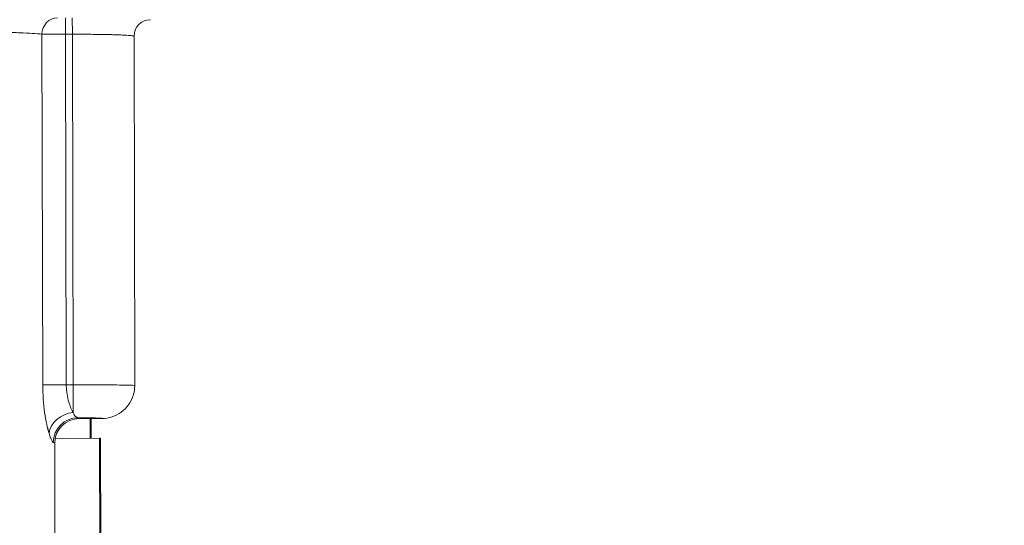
# Model space of a CAD drawing. Header units: inches. Extents: x 1 to 669, y 0 to 417.
# Tile 253 of 256: x 324.23 to 328.71, y 283.76 to 286.05. Entities that reach past the tile are written whole.
import ezdxf

# ---------------------------------------------------------------- set-up
doc = ezdxf.new("R2010")
doc.units = ezdxf.units.IN
doc.header["$LTSCALE"] = 12
doc.header["$MEASUREMENT"] = 0
doc.layers.get('0').update_dxf_attribs({"linetype": 'CONTINUOUS'})
doc.layers.add('D', color=2, linetype='CONTINUOUS')
doc.layers.add('X', color=1, linetype='CONTINUOUS')
doc.styles.get("Standard").update_dxf_attribs({"font": 'SIMPLEX.SHX', "width": 0.875})
doc.dimstyles.new('STANDARD$0', dxfattribs={"dimscale": 32, "dimtxt": 0.09375, "dimasz": 0.0625, "dimexe": 0.03125, "dimexo": 0.03125, "dimgap": 0.03125, "dimtad": 1, "dimtih": 1, "dimtoh": 1, "dimdec": 4, "dimzin": 12, "dimdsep": 46, "dimlunit": 5, "dimtxsty": 'Standard', "dimcen": -0.03125, "dimclrd": 256, "dimclre": 256, "dimclrt": 256, "dimadec": 0, "dimazin": 0, "dimtfac": 0.875, "dimtdec": 4, "dimtofl": 0, "dimtmove": 0, "dimatfit": 3, "dimfxl": 0, "dimtolj": 1, "dimtzin": 12, "dimlwd": 13, "dimlwe": 13, "dimarcsym": 0})

# ---------------------------------------------------------------- blocks, each defined once
blk = doc.blocks.new('*D70')
at = {"layer": 'D', "lineweight": 13}
for p, q in [((326.4905, 290.2836), (424.5308, 290.2836)), ((423.5308, 288.2836), (423.5308, 251.8455)), ((423.5308, 170.7758), (423.5308, 243.7205)), ((367.385, 168.7758), (424.5308, 168.7758))]:
    blk.add_line(p, q, dxfattribs=at)
at = {"layer": 'D'}
for points in [[(423.1975, 288.2836), (423.8642, 288.2836), (423.5308, 290.2836)], [(423.1975, 170.7758), (423.8642, 170.7758), (423.5308, 168.7758)]]:
    blk.add_solid(points, dxfattribs=at)
at = {"layer": 'D', "insert": (423.5308, 247.783), "char_height": 3, "attachment_point": 5}
blk.add_mtext('\\A1;121{\\H0.875x;\\S1/2;}{}{\\C2;%%p1}', dxfattribs=at)
blk = doc.blocks.new('GASTRAIN RIGHT')
at = {"layer": 'X', "lineweight": 0}
for p, q in [((303.8584, 298.6467), (303.8582, 298.7214)), ((303.8893, 298.6468), (303.8891, 298.7215)), ((303.7546, 297.0534), (303.7512, 298.6472)), ((303.8584, 298.6467), (303.8893, 298.6468)), ((303.8617, 297.0536), (303.8584, 298.6467)), ((303.8926, 297.0537), (303.8893, 298.6468)), ((304.1729, 297.0508), (304.1695, 298.638)), ((303.8617, 297.0536), (303.7546, 297.0534)), ((303.8617, 297.0536), (303.8926, 297.0537)), ((303.8928, 296.9279), (303.8926, 297.0537)), ((304.0236, 296.901), (303.921, 296.9008)), ((303.9706, 296.9009), (303.9708, 296.8106)), ((303.9751, 296.9009), (303.9753, 296.8106)), ((303.9751, 296.9009), (303.9753, 296.8106)), ((303.8112, 296.8103), (304.0133, 296.8107)), ((304.0178, 296.8107), (304.0133, 296.8107)), ((304.0153, 295.8799), (304.0133, 296.8107)), ((304.0198, 295.8799), (304.0178, 296.8107)), ((304.0198, 295.8794), (304.0178, 296.8107)), ((303.8091, 296.7884), (303.8113, 295.7145))]:
    blk.add_line(p, q, dxfattribs=at)
at = {"layer": 'X', "lineweight": 0, "extrusion": (-2.42799e-16, 1.26132e-18, -1)}
blk.add_ellipse((303.8227, 298.6473), major_axis=(0.0061, 0.0745), ratio=0.955661, start_param=-1.651531, end_param=-0.088495, dxfattribs=at)
at = {"layer": 'X', "lineweight": 0, "extrusion": (-2.22858e-16, 1.3515e-21, -1)}
blk.add_ellipse((304.2443, 298.6382), major_axis=(0.0168, -0.0729), ratio=0.999542, start_param=1.795749, end_param=3.365705, dxfattribs=at)
at = {"layer": 'X', "lineweight": 0, "extrusion": (-2.22871e-16, -4.62652e-19, -1)}
blk.add_ellipse((304.0232, 297.0505), major_axis=(0.1496, -0.0017), ratio=0.999739, start_param=-0.013748, end_param=-0.004598, dxfattribs=at)
at = {"layer": 'X', "lineweight": 0}
for centre, major_axis, ratio, start_param, end_param in [((303.893, 296.8337), (-0.1066, -0.0347), 0.828357, -1.832616, -0.372394), ((303.9143, 296.7921), (0.0276, 0.1087), 0.994475, 0.251946, 1.820102), ((303.9212, 296.7886), (-0.0093, 0.1118), 0.999619, -0.080614, 1.490122), ((302.5823, 296.8978), (1.3387, 0.0029), 0.026178, 0.002264, 0.101817)]:
    blk.add_ellipse(centre, major_axis=major_axis, ratio=ratio, start_param=start_param, end_param=end_param, dxfattribs=at)
at = {"layer": 'X', "lineweight": 0, "extrusion": (-2.12098e-16, 1.31088e-15, -1)}
blk.add_ellipse((303.8929, 296.9008), major_axis=(0.1308, 0.0003), ratio=0.026158, start_param=-1.408414, end_param=0.030123, dxfattribs=at)
at = {"layer": 'X', "lineweight": 0, "extrusion": (-2.25079e-16, -4.51433e-16, -1)}
blk.add_ellipse((303.1951, 296.7881), major_axis=(-0.614, -0.0003), ratio=0.040291, start_param=-3.28561, end_param=-3.141661, dxfattribs=at)
at = {"layer": 'X', "lineweight": 0}
for points, knots in [([(303.5886, 298.6561), (303.5981, 298.6558), (303.6072, 298.6554), (303.6161, 298.655), (303.6282, 298.6545), (303.6398, 298.654), (303.651, 298.6535), (303.6922, 298.6515), (303.7263, 298.6494), (303.7512, 298.6472)], [-0.3059237, -0.3059237, -0.3059237, -0.3059237, -0.264768, -0.264768, -0.264768, -0.2084603, -0.2084603, -0.2084603, 0.0000023, 0.0000023, 0.0000023, 0.0000023]), ([(303.7512, 298.6472), (303.7547, 298.6471), (303.7653, 298.6469), (303.7906, 298.6467), (303.8227, 298.6466), (303.8465, 298.6467), (303.8584, 298.6467)], [0.000036, 0.000036, 0.000036, 0.000036, 0.25, 0.5, 0.75, 1, 1, 1, 1]), ([(303.8893, 298.6468), (303.9063, 298.6468), (303.9236, 298.6468), (303.9407, 298.6467), (303.9639, 298.6466), (303.9868, 298.6464), (304.0085, 298.6461), (304.03, 298.6458), (304.0503, 298.6454), (304.0686, 298.645), (304.0751, 298.6448), (304.0814, 298.6446), (304.0875, 298.6444), (304.0982, 298.6441), (304.1081, 298.6437), (304.117, 298.6433), (304.1309, 298.6427), (304.1423, 298.6421), (304.1508, 298.6413), (304.1595, 298.6406), (304.1651, 298.6399), (304.1678, 298.6391), (304.169, 298.6387), (304.1695, 298.6384), (304.1695, 298.638)], [0, 0, 0, 0, 0.1193128, 0.1193128, 0.1193128, 0.281493, 0.281493, 0.281493, 0.4422427, 0.4422427, 0.4422427, 0.4999864, 0.4999864, 0.4999864, 0.6030816, 0.6030816, 0.6030816, 0.7640268, 0.7640268, 0.7640268, 0.9267949, 0.9267949, 0.9267949, 1, 1, 1, 1]), ([(303.8928, 296.9279), (303.8911, 296.931), (303.8893, 296.9343), (303.8876, 296.9379), (303.8855, 296.9422), (303.8834, 296.9468), (303.8814, 296.9519), (303.8795, 296.9565), (303.8777, 296.9614), (303.876, 296.9666), (303.8724, 296.9773), (303.8692, 296.9891), (303.8668, 297.0017), (303.8644, 297.0143), (303.8627, 297.0275), (303.8621, 297.0407), (303.8619, 297.0441), (303.8618, 297.0475), (303.8617, 297.0508), (303.8617, 297.0517), (303.8617, 297.0527), (303.8617, 297.0536)], [0.0000039, 0.0000039, 0.0000039, 0.0000039, 0.1185344, 0.1185344, 0.1185344, 0.2601314, 0.2601314, 0.2601314, 0.3890248, 0.3890248, 0.3890248, 0.6521293, 0.6521293, 0.6521293, 0.9145169, 0.9145169, 0.9145169, 0.9816003, 0.9816003, 0.9816003, 1, 1, 1, 1]), ([(303.8926, 297.0537), (303.917, 297.0537), (303.9415, 297.0537), (303.9888, 297.0537), (304.0115, 297.0536), (304.0539, 297.0534), (304.0735, 297.0532), (304.1081, 297.0529), (304.1231, 297.0527), (304.1475, 297.0522), (304.157, 297.052), (304.1696, 297.0514), (304.1729, 297.0511), (304.1729, 297.0508)], [0, 0, 0, 0, 0.1666667, 0.1666667, 0.3333333, 0.3333333, 0.5, 0.5, 0.6666667, 0.6666667, 0.8333333, 0.8333333, 0.9999283, 0.9999283, 0.9999283, 0.9999283]), ([(304.1729, 297.0494), (304.1728, 297.0342), (304.1703, 297.019), (304.1656, 297.0045), (304.1608, 296.9896), (304.1536, 296.9755), (304.1445, 296.9628), (304.1353, 296.9502), (304.1241, 296.939), (304.1115, 296.9297), (304.0989, 296.9205), (304.0848, 296.9133), (304.0699, 296.9084), (304.055, 296.9035), (304.0393, 296.901), (304.0236, 296.901)], [0.0058123, 0.0058123, 0.0058123, 0.0058123, 0.2, 0.2, 0.2, 0.4, 0.4, 0.4, 0.6, 0.6, 0.6, 0.8, 0.8, 0.8, 1, 1, 1, 1]), ([(303.914, 296.9042), (303.9129, 296.9043), (303.9118, 296.9046), (303.9108, 296.9049), (303.9092, 296.9055), (303.9076, 296.9065), (303.906, 296.9078), (303.9043, 296.9092), (303.9026, 296.9111), (303.9009, 296.9134), (303.8991, 296.9159), (303.8972, 296.919), (303.8954, 296.9226), (303.8945, 296.9243), (303.8937, 296.9261), (303.8928, 296.9279)], [0, 0, 0, 0, 0.1422101, 0.1422101, 0.1422101, 0.3633257, 0.3633257, 0.3633257, 0.6050309, 0.6050309, 0.6050309, 0.8732424, 0.8732424, 0.8732424, 0.9999803, 0.9999803, 0.9999803, 0.9999803]), ([(303.8027, 296.7919), (303.8012, 296.7923), (303.7995, 296.7941), (303.7975, 296.7974), (303.7955, 296.8006), (303.7932, 296.8052), (303.7908, 296.8112), (303.7885, 296.8173), (303.7859, 296.8247), (303.7833, 296.8334)], [0, 0, 0, 0, 0.3333333, 0.3333333, 0.3333333, 0.6666667, 0.6666667, 0.6666667, 1, 1, 1, 1])]:
    blk.add_open_spline(points, degree=3, knots=knots, dxfattribs=at)
for points in [[(303.7833, 296.8334), (303.7798, 296.8451), (303.7728, 296.8722), (303.7628, 296.9274), (303.7563, 296.9883), (303.7546, 297.0312), (303.7546, 297.0534)], [(304.1729, 297.0508), (304.1729, 297.0505), (304.1729, 297.0501), (304.1729, 297.0498)], [(303.7833, 296.8334), (303.7805, 296.8426), (303.7778, 296.8529), (303.7751, 296.8646)]]:
    blk.add_open_spline(points, degree=3, dxfattribs=at)

msp = doc.modelspace()

# ---------------------------------------------------------------- block references
msp.add_blockref('GASTRAIN RIGHT', (20.58257, -12.65837))

# ---------------------------------------------------------------- dimensions: what is measured, and where the dimension line sits
at = {"layer": 'D'}
dim = msp.add_linear_dim(base=(423.53082, 168.77576), p1=(325.49053, 290.28358), p2=(366.38499, 168.77576), angle=90, text='<>{}{\\C2;%%p1}', dimstyle='STANDARD$0', override={"dimdec": 1, "dimtp": 1, "dimtm": 1, "dimarcsym": 1}, dxfattribs=at)
dim.commit()
dim.dimension.update_dxf_attribs({"geometry": '*D70', "text_midpoint": (423.53082, 247.78297), "dimtype": 160})

doc.saveas('drawing.dxf')
